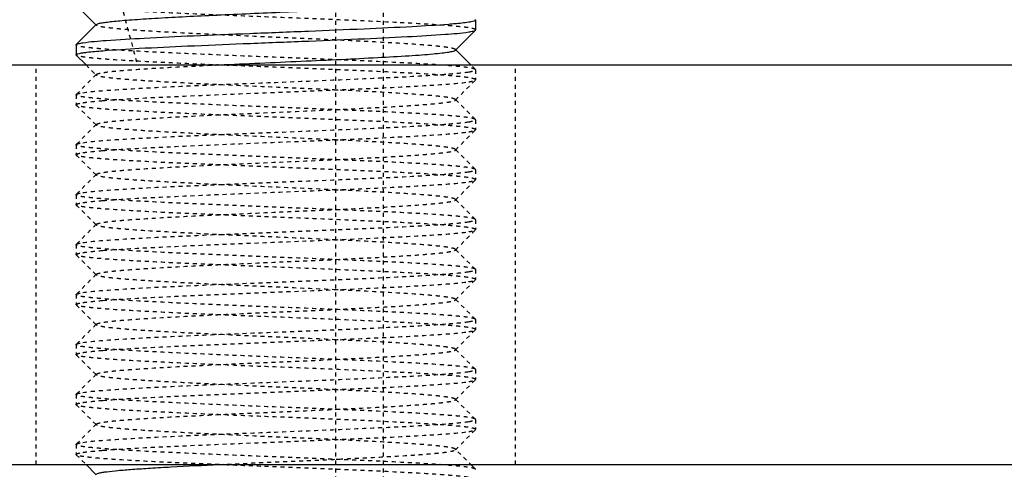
# Model space of a CAD drawing. Header units: millimetres. Extents: x -24622 to 2314, y -1603 to 2287.
# Tile 25 of 236: x -2832 to -2808, y 867 to 878. Entities that reach past the tile are written whole.
import ezdxf

# ---------------------------------------------------------------- set-up
doc = ezdxf.new("R2010")
doc.units = ezdxf.units.MM
doc.linetypes.add('HIDDEN', pattern=[0.2, 0.1, -0.1])
doc.layers.add('02___PRT_ALL_AXES', color=7, linetype='Continuous')
doc.layers.add('DEFAULT_2', color=8, linetype='HIDDEN')

msp = doc.modelspace()

# ---------------------------------------------------------------- linework, layer by layer
at = {"color": 7, "linetype": 'Continuous'}
for p, q in [((-2830.804, 878.829), (-2830.303, 878.328)), ((-2820.808, 878.462), (-2820.808, 878.212)), ((-2830.303, 878.346), (-2830.804, 877.845)), ((-2821.312, 877.703), (-2820.812, 878.204)), ((-2820.812, 878.204), (-2820.808, 878.212)), ((-2830.808, 877.837), (-2830.804, 877.845)), ((-2830.808, 877.837), (-2830.808, 877.587)), ((-2820.927, 877.336), (-2821.312, 877.721)), ((-2830.804, 877.579), (-2830.56, 877.336)), ((-2865.808, 877.336), (-2663.808, 877.336)), ((-2865.808, 867.336), (-2663.808, 867.336)), ((-2830.56, 867.336), (-2830.303, 867.078)), ((-2820.812, 867.22), (-2820.895, 867.303))]:
    msp.add_line(p, q, dxfattribs=at)
for points, start_tangent, end_tangent in [([(-2830.303, 878.346), (-2830.264, 878.365), (-2830.184, 878.384), (-2830.064, 878.403), (-2829.905, 878.422), (-2829.71, 878.441), (-2829.478, 878.46), (-2828.918, 878.498), (-2828.245, 878.536), (-2827.483, 878.574), (-2826.661, 878.612), (-2825.807, 878.65), (-2824.954, 878.687), (-2824.131, 878.725), (-2823.37, 878.763), (-2822.697, 878.801), (-2822.136, 878.839), (-2821.905, 878.858), (-2821.709, 878.877), (-2821.551, 878.896), (-2821.431, 878.915), (-2821.351, 878.934), (-2821.312, 878.953)], (0.70985, 0.704353), (0.707572, 0.706641)), ([(-2820.978, 878.41), (-2820.85, 878.436), (-2820.818, 878.449), (-2820.808, 878.462)], (0.988371, 0.152064), (0, 1)), ([(-2830.637, 877.889), (-2830.054, 877.948), (-2829.104, 878.006), (-2827.871, 878.065), (-2826.46, 878.123), (-2824.993, 878.182), (-2823.596, 878.241), (-2822.39, 878.299), (-2821.477, 878.358)], (0.988371, 0.152064), (0.99685, 0.079313)), ([(-2821.477, 878.358), (-2821.323, 878.371), (-2820.978, 878.41)], (0.99685, 0.079313), (0.988371, 0.152064)), ([(-2820.978, 878.16), (-2820.864, 878.182), (-2820.812, 878.204)], (0.988371, 0.152064), (0.709309, 0.704897)), ([(-2830.138, 877.691), (-2829.226, 877.75), (-2828.019, 877.808), (-2826.622, 877.867), (-2825.155, 877.926), (-2823.744, 877.984), (-2822.511, 878.043), (-2821.562, 878.101), (-2820.978, 878.16)], (0.99685, 0.079313), (0.988371, 0.152064)), ([(-2830.804, 877.845), (-2830.751, 877.867), (-2830.637, 877.889)], (0.709308, 0.704898), (0.988371, 0.152064)), ([(-2830.637, 877.639), (-2830.542, 877.652), (-2830.138, 877.691)], (0.988371, 0.152064), (0.99685, 0.079313)), ([(-2827.225, 877.336), (-2826.21, 877.382), (-2825.173, 877.428), (-2824.171, 877.474), (-2823.255, 877.52), (-2822.475, 877.565), (-2822.149, 877.588), (-2821.871, 877.611), (-2821.646, 877.634), (-2821.477, 877.657), (-2821.365, 877.68), (-2821.312, 877.703)], (0.998917, 0.046533), (0.705534, 0.708676)), ([(-2830.808, 877.587), (-2830.797, 877.6), (-2830.765, 877.613), (-2830.637, 877.639)], (0, 1), (0.988371, 0.152064)), ([(-2830.303, 867.096), (-2830.275, 867.111), (-2830.222, 867.126), (-2830.144, 867.141), (-2830.041, 867.156), (-2829.764, 867.186), (-2829.397, 867.216), (-2828.949, 867.246), (-2828.429, 867.276), (-2827.225, 867.336)], (0.705586, 0.708625), (0.998917, 0.046533))]:
    msp.add_spline(points, degree=3, dxfattribs=dict(at, start_tangent=start_tangent, end_tangent=end_tangent))
at = {"layer": '02___PRT_ALL_AXES', "color": 7, "linetype": 'Continuous'}
msp.add_line((-2820.808, 878.462), (-2820.808, 878.212), dxfattribs=at)
at = {"layer": '02___PRT_ALL_AXES', "color": 8, "linetype": 'HIDDEN'}
for p, q in [((-2831.808, 877.336), (-2819.808, 877.336)), ((-2831.808, 867.336), (-2831.808, 877.336)), ((-2820.808, 877.212), (-2820.808, 876.962)), ((-2819.808, 867.336), (-2819.808, 877.336)), ((-2830.808, 876.587), (-2830.808, 876.337)), ((-2820.808, 875.962), (-2820.808, 875.712)), ((-2830.808, 875.337), (-2830.808, 875.087)), ((-2820.808, 874.712), (-2820.808, 874.462)), ((-2830.808, 874.087), (-2830.808, 873.837)), ((-2820.808, 873.462), (-2820.808, 873.212)), ((-2830.808, 872.837), (-2830.808, 872.587)), ((-2820.808, 872.212), (-2820.808, 871.962)), ((-2830.808, 871.587), (-2830.808, 871.337)), ((-2820.808, 870.962), (-2820.808, 870.712)), ((-2830.808, 870.337), (-2830.808, 870.087)), ((-2820.808, 869.712), (-2820.808, 869.462)), ((-2830.808, 869.087), (-2830.808, 868.837)), ((-2820.808, 868.462), (-2820.808, 868.212)), ((-2831.808, 867.336), (-2819.808, 867.336))]:
    msp.add_line(p, q, dxfattribs=at)
at = {"layer": 'DEFAULT_2', "color": 8, "linetype": 'HIDDEN'}
for p, q in [((-2835.17, 899.336), (-2829.275, 877.336)), ((-2824.308, 736.337), (-2824.308, 894.337)), ((-2823.108, 736.337), (-2823.108, 894.337)), ((-2820.808, 878.462), (-2820.812, 878.47)), ((-2830.308, 878.337), (-2830.303, 878.346)), ((-2830.303, 878.328), (-2830.308, 878.337)), ((-2821.312, 877.703), (-2821.312, 877.721)), ((-2830.804, 877.579), (-2830.808, 877.587)), ((-2830.56, 877.336), (-2830.303, 877.078)), ((-2820.812, 877.22), (-2820.927, 877.336)), ((-2820.808, 877.212), (-2820.812, 877.22)), ((-2820.808, 877.212), (-2820.808, 876.962)), ((-2830.303, 877.096), (-2830.804, 876.595)), ((-2830.303, 877.078), (-2830.303, 877.096)), ((-2821.312, 876.453), (-2820.812, 876.954)), ((-2820.812, 876.954), (-2820.808, 876.962)), ((-2830.808, 876.587), (-2830.804, 876.595)), ((-2830.808, 876.587), (-2830.808, 876.337)), ((-2820.812, 875.97), (-2821.312, 876.471)), ((-2821.312, 876.453), (-2821.312, 876.471)), ((-2830.804, 876.329), (-2830.808, 876.337)), ((-2830.804, 876.329), (-2830.303, 875.828)), ((-2820.808, 875.962), (-2820.812, 875.97)), ((-2820.808, 875.962), (-2820.808, 875.712)), ((-2830.303, 875.846), (-2830.804, 875.345)), ((-2820.812, 875.704), (-2820.808, 875.712)), ((-2821.312, 875.203), (-2820.812, 875.704)), ((-2830.808, 875.337), (-2830.804, 875.345)), ((-2820.812, 874.72), (-2821.312, 875.221)), ((-2821.312, 875.203), (-2821.312, 875.221)), ((-2830.804, 875.079), (-2830.808, 875.087)), ((-2830.804, 875.079), (-2830.303, 874.578)), ((-2830.303, 874.596), (-2830.804, 874.095)), ((-2830.303, 874.578), (-2830.303, 874.596)), ((-2820.808, 874.712), (-2820.812, 874.72)), ((-2820.808, 874.712), (-2820.808, 874.462)), ((-2821.312, 873.953), (-2820.812, 874.454)), ((-2820.812, 874.454), (-2820.808, 874.462)), ((-2830.808, 874.087), (-2830.804, 874.095)), ((-2830.808, 874.087), (-2830.808, 873.837)), ((-2830.804, 873.829), (-2830.808, 873.837)), ((-2830.804, 873.829), (-2830.303, 873.328)), ((-2820.812, 873.47), (-2821.312, 873.971)), ((-2821.312, 873.953), (-2821.312, 873.971)), ((-2830.303, 873.346), (-2830.804, 872.845)), ((-2830.308, 873.337), (-2830.303, 873.346)), ((-2830.303, 873.328), (-2830.308, 873.337)), ((-2820.808, 873.462), (-2820.812, 873.47)), ((-2820.808, 873.462), (-2820.808, 873.212)), ((-2821.312, 872.703), (-2820.812, 873.204)), ((-2820.812, 873.204), (-2820.808, 873.212)), ((-2830.808, 872.837), (-2830.804, 872.845)), ((-2830.808, 872.837), (-2830.808, 872.587)), ((-2830.804, 872.579), (-2830.808, 872.587)), ((-2830.804, 872.579), (-2830.303, 872.078)), ((-2820.812, 872.22), (-2821.312, 872.721)), ((-2821.312, 872.703), (-2821.312, 872.721)), ((-2830.303, 872.096), (-2830.804, 871.595)), ((-2830.303, 872.078), (-2830.303, 872.096)), ((-2820.808, 872.212), (-2820.812, 872.22)), ((-2820.808, 872.212), (-2820.808, 871.962)), ((-2821.312, 871.453), (-2820.812, 871.954)), ((-2820.812, 871.954), (-2820.808, 871.962)), ((-2830.808, 871.587), (-2830.804, 871.595)), ((-2830.808, 871.587), (-2830.808, 871.337)), ((-2830.804, 871.329), (-2830.808, 871.337)), ((-2830.804, 871.329), (-2830.303, 870.828)), ((-2820.812, 870.97), (-2821.312, 871.471)), ((-2821.312, 871.453), (-2821.312, 871.471)), ((-2830.303, 870.846), (-2830.804, 870.345)), ((-2820.808, 870.962), (-2820.812, 870.97)), ((-2820.808, 870.962), (-2820.808, 870.712)), ((-2821.312, 870.203), (-2820.812, 870.704)), ((-2820.812, 870.704), (-2820.808, 870.712)), ((-2830.808, 870.337), (-2830.804, 870.345)), ((-2830.808, 870.337), (-2830.808, 870.087)), ((-2830.804, 870.079), (-2830.808, 870.087)), ((-2830.804, 870.079), (-2830.303, 869.578)), ((-2820.812, 869.72), (-2821.312, 870.221)), ((-2821.312, 870.203), (-2821.312, 870.221)), ((-2830.303, 869.596), (-2830.804, 869.095)), ((-2830.303, 869.578), (-2830.303, 869.596)), ((-2820.808, 869.712), (-2820.812, 869.72)), ((-2820.808, 869.712), (-2820.808, 869.462)), ((-2821.312, 868.953), (-2820.812, 869.454)), ((-2820.812, 869.454), (-2820.808, 869.462)), ((-2830.808, 869.087), (-2830.804, 869.095)), ((-2830.808, 869.087), (-2830.808, 868.837)), ((-2830.804, 868.829), (-2830.808, 868.837)), ((-2830.804, 868.829), (-2830.303, 868.328)), ((-2820.812, 868.47), (-2821.312, 868.971)), ((-2821.312, 868.953), (-2821.312, 868.971)), ((-2830.303, 868.346), (-2830.804, 867.845)), ((-2830.308, 868.337), (-2830.303, 868.346)), ((-2830.303, 868.328), (-2830.308, 868.337)), ((-2820.808, 868.462), (-2820.812, 868.47)), ((-2820.808, 868.462), (-2820.808, 868.212)), ((-2821.312, 867.703), (-2820.812, 868.204)), ((-2820.812, 868.204), (-2820.808, 868.212)), ((-2830.808, 867.837), (-2830.804, 867.845)), ((-2830.808, 867.837), (-2830.808, 867.587)), ((-2830.804, 867.579), (-2830.808, 867.587)), ((-2830.804, 867.579), (-2830.56, 867.336)), ((-2820.895, 867.303), (-2821.312, 867.721)), ((-2821.312, 867.703), (-2821.312, 867.721)), ((-2820.808, 867.212), (-2820.812, 867.22))]:
    msp.add_line(p, q, dxfattribs=at)
for points, start_tangent, end_tangent in [([(-2820.808, 878.212), (-2820.831, 878.231), (-2820.901, 878.251), (-2821.018, 878.27), (-2821.179, 878.289), (-2821.383, 878.308), (-2821.63, 878.328), (-2822.237, 878.366), (-2822.978, 878.405), (-2823.825, 878.443), (-2824.747, 878.482), (-2825.708, 878.521), (-2826.673, 878.559), (-2827.605, 878.598), (-2828.47, 878.636), (-2829.236, 878.675), (-2829.873, 878.713), (-2830.135, 878.733), (-2830.357, 878.752), (-2830.537, 878.771), (-2830.672, 878.791), (-2830.761, 878.81), (-2830.804, 878.829)], (0, 1), (-0.709309, 0.704897)), ([(-2821.312, 877.721), (-2821.351, 877.74), (-2821.431, 877.759), (-2821.551, 877.778), (-2821.709, 877.797), (-2821.905, 877.816), (-2822.136, 877.835), (-2822.697, 877.873), (-2823.37, 877.911), (-2824.131, 877.949), (-2824.954, 877.987), (-2825.807, 878.024), (-2826.661, 878.062), (-2827.483, 878.1), (-2828.245, 878.138), (-2828.918, 878.176), (-2829.478, 878.214), (-2829.71, 878.233), (-2829.905, 878.252), (-2830.064, 878.271), (-2830.184, 878.29), (-2830.264, 878.309), (-2830.303, 878.328)], (-0.707569, 0.706644), (-0.709853, 0.70435)), ([(-2820.812, 877.22), (-2820.854, 877.239), (-2820.944, 877.259), (-2821.078, 877.278), (-2821.258, 877.297), (-2821.48, 877.316), (-2821.742, 877.336), (-2822.379, 877.374), (-2823.145, 877.413), (-2824.01, 877.451), (-2824.942, 877.49), (-2825.907, 877.528), (-2826.868, 877.567), (-2827.79, 877.606), (-2828.637, 877.644), (-2829.378, 877.683), (-2829.986, 877.721), (-2830.232, 877.741), (-2830.436, 877.76), (-2830.598, 877.779), (-2830.714, 877.798), (-2830.784, 877.818), (-2830.808, 877.837)], (-0.709308, 0.704898), (0, 1)), ([(-2820.808, 876.962), (-2820.831, 876.981), (-2820.901, 877.001), (-2821.018, 877.02), (-2821.179, 877.039), (-2821.383, 877.058), (-2821.63, 877.078), (-2822.237, 877.116), (-2822.978, 877.155), (-2823.825, 877.193), (-2824.747, 877.232), (-2825.708, 877.271), (-2826.673, 877.309), (-2827.605, 877.348), (-2828.47, 877.386), (-2829.236, 877.425), (-2829.873, 877.463), (-2830.135, 877.483), (-2830.357, 877.502), (-2830.537, 877.521), (-2830.672, 877.541), (-2830.761, 877.56), (-2830.804, 877.579)], (0, 1), (-0.709309, 0.704897)), ([(-2830.303, 877.096), (-2830.275, 877.111), (-2830.222, 877.126), (-2830.144, 877.141), (-2830.041, 877.156), (-2829.764, 877.186), (-2829.397, 877.216), (-2828.949, 877.246), (-2828.429, 877.276), (-2827.225, 877.336)], (0.705586, 0.708625), (0.998917, 0.046533)), ([(-2820.978, 877.16), (-2820.85, 877.186), (-2820.818, 877.199), (-2820.808, 877.212)], (0.988371, 0.152064), (0, 1)), ([(-2830.637, 876.639), (-2830.054, 876.698), (-2829.104, 876.756), (-2827.871, 876.815), (-2826.46, 876.873), (-2824.993, 876.932), (-2823.596, 876.991), (-2822.39, 877.049), (-2821.477, 877.108)], (0.988371, 0.152064), (0.99685, 0.079313)), ([(-2821.312, 876.471), (-2821.351, 876.49), (-2821.431, 876.509), (-2821.551, 876.528), (-2821.709, 876.547), (-2821.905, 876.566), (-2822.136, 876.585), (-2822.697, 876.623), (-2823.741, 876.68), (-2824.954, 876.737), (-2826.236, 876.793), (-2827.484, 876.85), (-2828.062, 876.879), (-2828.595, 876.907), (-2829.07, 876.936), (-2829.479, 876.964), (-2829.812, 876.993), (-2830.064, 877.021), (-2830.229, 877.05), (-2830.277, 877.064), (-2830.303, 877.078)], (-0.705531, 0.708679), (-0.705589, 0.708621)), ([(-2821.477, 877.108), (-2821.323, 877.121), (-2820.978, 877.16)], (0.99685, 0.079313), (0.988371, 0.152064)), ([(-2820.978, 876.91), (-2820.864, 876.932), (-2820.812, 876.954)], (0.988371, 0.152064), (0.709309, 0.704897)), ([(-2830.138, 876.441), (-2829.226, 876.5), (-2828.019, 876.558), (-2826.622, 876.617), (-2825.155, 876.676), (-2823.744, 876.734), (-2822.511, 876.793), (-2821.562, 876.851), (-2820.978, 876.91)], (0.99685, 0.079313), (0.988371, 0.152064)), ([(-2820.812, 875.97), (-2820.854, 875.989), (-2820.944, 876.009), (-2821.078, 876.028), (-2821.258, 876.047), (-2821.48, 876.066), (-2821.742, 876.086), (-2822.379, 876.124), (-2823.145, 876.163), (-2824.01, 876.201), (-2824.942, 876.24), (-2825.907, 876.278), (-2826.868, 876.317), (-2827.79, 876.356), (-2828.637, 876.394), (-2829.378, 876.433), (-2829.986, 876.471), (-2830.232, 876.491), (-2830.436, 876.51), (-2830.598, 876.529), (-2830.714, 876.548), (-2830.784, 876.568), (-2830.808, 876.587)], (-0.709308, 0.704898), (0, 1)), ([(-2830.804, 876.595), (-2830.751, 876.617), (-2830.637, 876.639)], (0.709308, 0.704898), (0.988371, 0.152064)), ([(-2830.303, 875.846), (-2830.264, 875.865), (-2830.184, 875.884), (-2830.064, 875.903), (-2829.906, 875.922), (-2829.71, 875.941), (-2829.479, 875.96), (-2828.918, 875.998), (-2827.874, 876.055), (-2826.661, 876.112), (-2825.379, 876.168), (-2824.132, 876.225), (-2823.553, 876.254), (-2823.021, 876.282), (-2822.545, 876.311), (-2822.136, 876.339), (-2821.803, 876.368), (-2821.551, 876.396), (-2821.386, 876.425), (-2821.338, 876.439), (-2821.312, 876.453)], (0.708262, 0.70595), (0.707572, 0.706641)), ([(-2830.808, 876.337), (-2830.797, 876.35), (-2830.765, 876.363), (-2830.637, 876.389)], (0, 1), (0.988371, 0.152064)), ([(-2820.808, 875.712), (-2820.831, 875.731), (-2820.901, 875.751), (-2821.018, 875.77), (-2821.179, 875.789), (-2821.383, 875.808), (-2821.63, 875.828), (-2822.237, 875.866), (-2822.978, 875.905), (-2823.825, 875.943), (-2824.747, 875.982), (-2825.708, 876.021), (-2826.673, 876.059), (-2827.605, 876.098), (-2828.47, 876.136), (-2829.236, 876.175), (-2829.873, 876.213), (-2830.135, 876.233), (-2830.357, 876.252), (-2830.537, 876.271), (-2830.672, 876.291), (-2830.761, 876.31), (-2830.804, 876.329)], (0, 1), (-0.709309, 0.704897)), ([(-2830.637, 876.389), (-2830.542, 876.402), (-2830.138, 876.441)], (0.988371, 0.152064), (0.99685, 0.079313)), ([(-2820.978, 875.91), (-2820.85, 875.936), (-2820.818, 875.949), (-2820.808, 875.962)], (0.988371, 0.152064), (0, 1)), ([(-2830.637, 875.389), (-2830.054, 875.448), (-2829.104, 875.506), (-2827.871, 875.565), (-2826.46, 875.623), (-2824.993, 875.682), (-2823.596, 875.741), (-2822.39, 875.799), (-2821.477, 875.858)], (0.988371, 0.152064), (0.99685, 0.079313)), ([(-2830.303, 875.828), (-2830.303, 875.846)], (-0.708265, 0.705946), (0.708262, 0.70595)), ([(-2821.312, 875.221), (-2821.351, 875.24), (-2821.431, 875.259), (-2821.551, 875.278), (-2821.71, 875.297), (-2821.905, 875.316), (-2822.136, 875.335), (-2822.697, 875.373), (-2823.741, 875.43), (-2824.954, 875.487), (-2826.236, 875.543), (-2827.484, 875.6), (-2828.062, 875.629), (-2828.595, 875.657), (-2829.07, 875.686), (-2829.479, 875.714), (-2829.812, 875.743), (-2830.064, 875.771), (-2830.229, 875.8), (-2830.277, 875.814), (-2830.303, 875.828)], (-0.707569, 0.706644), (-0.708265, 0.705946)), ([(-2821.477, 875.858), (-2821.323, 875.871), (-2820.978, 875.91)], (0.99685, 0.079313), (0.988371, 0.152064)), ([(-2830.138, 875.191), (-2829.226, 875.25), (-2828.019, 875.308), (-2826.622, 875.367), (-2825.155, 875.426), (-2823.744, 875.484), (-2822.511, 875.543), (-2821.562, 875.601), (-2820.978, 875.66)], (0.99685, 0.079313), (0.988371, 0.152064)), ([(-2820.978, 875.66), (-2820.864, 875.682), (-2820.812, 875.704)], (0.988371, 0.152064), (0.709309, 0.704897)), ([(-2820.812, 874.72), (-2820.854, 874.739), (-2820.944, 874.759), (-2821.078, 874.778), (-2821.258, 874.797), (-2821.48, 874.816), (-2821.742, 874.836), (-2822.379, 874.874), (-2823.145, 874.913), (-2824.01, 874.951), (-2824.942, 874.99), (-2825.907, 875.028), (-2826.868, 875.067), (-2827.79, 875.106), (-2828.637, 875.144), (-2829.378, 875.183), (-2829.986, 875.221), (-2830.232, 875.241), (-2830.436, 875.26), (-2830.598, 875.279), (-2830.714, 875.298), (-2830.784, 875.318), (-2830.808, 875.337)], (-0.709308, 0.704898), (0, 1)), ([(-2830.804, 875.345), (-2830.751, 875.367), (-2830.637, 875.389)], (0.709308, 0.704898), (0.988371, 0.152064)), ([(-2830.808, 875.087), (-2830.797, 875.1), (-2830.765, 875.113), (-2830.637, 875.139)], (0, 1), (0.988371, 0.152064)), ([(-2820.808, 874.462), (-2820.831, 874.481), (-2820.901, 874.501), (-2821.018, 874.52), (-2821.179, 874.539), (-2821.383, 874.558), (-2821.63, 874.578), (-2822.237, 874.616), (-2822.978, 874.655), (-2823.825, 874.693), (-2824.747, 874.732), (-2825.708, 874.771), (-2826.673, 874.809), (-2827.605, 874.848), (-2828.47, 874.886), (-2829.236, 874.925), (-2829.873, 874.963), (-2830.135, 874.983), (-2830.357, 875.002), (-2830.537, 875.021), (-2830.672, 875.041), (-2830.761, 875.06), (-2830.804, 875.079)], (0, 1), (-0.709309, 0.704897)), ([(-2830.637, 875.139), (-2830.542, 875.152), (-2830.138, 875.191)], (0.988371, 0.152064), (0.99685, 0.079313)), ([(-2830.303, 874.596), (-2830.264, 874.615), (-2830.184, 874.634), (-2830.064, 874.653), (-2829.906, 874.672), (-2829.71, 874.691), (-2829.479, 874.71), (-2828.918, 874.748), (-2827.874, 874.805), (-2826.661, 874.862), (-2825.379, 874.918), (-2824.132, 874.975), (-2823.553, 875.004), (-2823.021, 875.032), (-2822.545, 875.061), (-2822.136, 875.089), (-2821.803, 875.118), (-2821.551, 875.146), (-2821.386, 875.175), (-2821.338, 875.189), (-2821.312, 875.203)], (0.705586, 0.708625), (0.705534, 0.708676)), ([(-2830.637, 874.139), (-2830.054, 874.198), (-2829.104, 874.256), (-2827.871, 874.315), (-2826.46, 874.373), (-2824.993, 874.432), (-2823.596, 874.491), (-2822.39, 874.549), (-2821.477, 874.608)], (0.988371, 0.152064), (0.99685, 0.079313)), ([(-2821.312, 873.971), (-2821.351, 873.99), (-2821.431, 874.009), (-2821.551, 874.028), (-2821.709, 874.047), (-2821.905, 874.066), (-2822.136, 874.085), (-2822.697, 874.123), (-2823.741, 874.18), (-2824.954, 874.237), (-2826.236, 874.293), (-2827.484, 874.35), (-2828.062, 874.379), (-2828.595, 874.407), (-2829.07, 874.436), (-2829.479, 874.464), (-2829.812, 874.493), (-2830.064, 874.521), (-2830.229, 874.55), (-2830.277, 874.564), (-2830.303, 874.578)], (-0.705531, 0.708679), (-0.705589, 0.708621)), ([(-2821.477, 874.608), (-2821.323, 874.621), (-2820.978, 874.66)], (0.99685, 0.079313), (0.988371, 0.152064)), ([(-2820.978, 874.66), (-2820.85, 874.686), (-2820.818, 874.699), (-2820.808, 874.712)], (0.988371, 0.152064), (0, 1)), ([(-2830.138, 873.941), (-2829.226, 874), (-2828.019, 874.058), (-2826.622, 874.117), (-2825.155, 874.176), (-2823.744, 874.234), (-2822.511, 874.293), (-2821.562, 874.351), (-2820.978, 874.41)], (0.99685, 0.079313), (0.988371, 0.152064)), ([(-2820.978, 874.41), (-2820.864, 874.432), (-2820.812, 874.454)], (0.988371, 0.152064), (0.709309, 0.704897)), ([(-2820.812, 873.47), (-2820.854, 873.489), (-2820.944, 873.509), (-2821.078, 873.528), (-2821.258, 873.547), (-2821.48, 873.566), (-2821.742, 873.586), (-2822.379, 873.624), (-2823.145, 873.663), (-2824.01, 873.701), (-2824.942, 873.74), (-2825.907, 873.778), (-2826.868, 873.817), (-2827.79, 873.856), (-2828.637, 873.894), (-2829.378, 873.933), (-2829.986, 873.971), (-2830.232, 873.991), (-2830.436, 874.01), (-2830.598, 874.029), (-2830.714, 874.048), (-2830.784, 874.068), (-2830.808, 874.087)], (-0.709308, 0.704898), (0, 1)), ([(-2830.804, 874.095), (-2830.751, 874.117), (-2830.637, 874.139)], (0.709308, 0.704898), (0.988371, 0.152064)), ([(-2830.808, 873.837), (-2830.797, 873.85), (-2830.765, 873.863), (-2830.637, 873.889)], (0, 1), (0.988371, 0.152064)), ([(-2820.808, 873.212), (-2820.831, 873.231), (-2820.901, 873.251), (-2821.018, 873.27), (-2821.179, 873.289), (-2821.383, 873.308), (-2821.63, 873.328), (-2822.237, 873.366), (-2822.978, 873.405), (-2823.825, 873.443), (-2824.747, 873.482), (-2825.708, 873.521), (-2826.673, 873.559), (-2827.605, 873.598), (-2828.47, 873.636), (-2829.236, 873.675), (-2829.873, 873.713), (-2830.135, 873.733), (-2830.357, 873.752), (-2830.537, 873.771), (-2830.672, 873.791), (-2830.761, 873.81), (-2830.804, 873.829)], (0, 1), (-0.709309, 0.704897)), ([(-2830.637, 873.889), (-2830.542, 873.902), (-2830.138, 873.941)], (0.988371, 0.152064), (0.99685, 0.079313)), ([(-2830.303, 873.346), (-2830.264, 873.365), (-2830.184, 873.384), (-2830.064, 873.403), (-2829.905, 873.422), (-2829.71, 873.441), (-2829.478, 873.46), (-2828.918, 873.498), (-2828.245, 873.536), (-2827.483, 873.574), (-2826.661, 873.612), (-2825.807, 873.65), (-2824.954, 873.687), (-2824.131, 873.725), (-2823.37, 873.763), (-2822.697, 873.801), (-2822.136, 873.839), (-2821.905, 873.858), (-2821.709, 873.877), (-2821.551, 873.896), (-2821.431, 873.915), (-2821.351, 873.934), (-2821.312, 873.953)], (0.70985, 0.704353), (0.707572, 0.706641)), ([(-2830.637, 872.889), (-2830.054, 872.948), (-2829.104, 873.006), (-2827.871, 873.065), (-2826.46, 873.123), (-2824.993, 873.182), (-2823.596, 873.241), (-2822.39, 873.299), (-2821.477, 873.358)], (0.988371, 0.152064), (0.99685, 0.079313)), ([(-2821.312, 872.721), (-2821.351, 872.74), (-2821.431, 872.759), (-2821.551, 872.778), (-2821.709, 872.797), (-2821.905, 872.816), (-2822.136, 872.835), (-2822.697, 872.873), (-2823.37, 872.911), (-2824.131, 872.949), (-2824.954, 872.987), (-2825.807, 873.024), (-2826.661, 873.062), (-2827.483, 873.1), (-2828.245, 873.138), (-2828.918, 873.176), (-2829.478, 873.214), (-2829.71, 873.233), (-2829.905, 873.252), (-2830.064, 873.271), (-2830.184, 873.29), (-2830.264, 873.309), (-2830.303, 873.328)], (-0.707569, 0.706644), (-0.709853, 0.70435)), ([(-2821.477, 873.358), (-2821.323, 873.371), (-2820.978, 873.41)], (0.99685, 0.079313), (0.988371, 0.152064)), ([(-2820.978, 873.41), (-2820.85, 873.436), (-2820.818, 873.449), (-2820.808, 873.462)], (0.988371, 0.152064), (0, 1)), ([(-2830.138, 872.691), (-2829.226, 872.75), (-2828.019, 872.808), (-2826.622, 872.867), (-2825.155, 872.926), (-2823.744, 872.984), (-2822.511, 873.043), (-2821.562, 873.101), (-2820.978, 873.16)], (0.99685, 0.079313), (0.988371, 0.152064)), ([(-2820.978, 873.16), (-2820.864, 873.182), (-2820.812, 873.204)], (0.988371, 0.152064), (0.709309, 0.704897)), ([(-2820.812, 872.22), (-2820.854, 872.239), (-2820.944, 872.259), (-2821.078, 872.278), (-2821.258, 872.297), (-2821.48, 872.316), (-2821.742, 872.336), (-2822.379, 872.374), (-2823.145, 872.413), (-2824.01, 872.451), (-2824.942, 872.49), (-2825.907, 872.528), (-2826.868, 872.567), (-2827.79, 872.606), (-2828.637, 872.644), (-2829.378, 872.683), (-2829.986, 872.721), (-2830.232, 872.741), (-2830.436, 872.76), (-2830.598, 872.779), (-2830.714, 872.798), (-2830.784, 872.818), (-2830.808, 872.837)], (-0.709308, 0.704898), (0, 1)), ([(-2830.804, 872.845), (-2830.751, 872.867), (-2830.637, 872.889)], (0.709308, 0.704898), (0.988371, 0.152064)), ([(-2830.808, 872.587), (-2830.797, 872.6), (-2830.765, 872.613), (-2830.637, 872.639)], (0, 1), (0.988371, 0.152064)), ([(-2820.808, 871.962), (-2820.831, 871.981), (-2820.901, 872.001), (-2821.018, 872.02), (-2821.179, 872.039), (-2821.383, 872.058), (-2821.63, 872.078), (-2822.237, 872.116), (-2822.978, 872.155), (-2823.825, 872.193), (-2824.747, 872.232), (-2825.708, 872.271), (-2826.673, 872.309), (-2827.605, 872.348), (-2828.47, 872.386), (-2829.236, 872.425), (-2829.873, 872.463), (-2830.135, 872.483), (-2830.357, 872.502), (-2830.537, 872.521), (-2830.672, 872.541), (-2830.761, 872.56), (-2830.804, 872.579)], (0, 1), (-0.709309, 0.704897)), ([(-2830.637, 872.639), (-2830.542, 872.652), (-2830.138, 872.691)], (0.988371, 0.152064), (0.99685, 0.079313)), ([(-2830.303, 872.096), (-2830.264, 872.115), (-2830.184, 872.134), (-2830.064, 872.153), (-2829.906, 872.172), (-2829.71, 872.191), (-2829.479, 872.21), (-2828.918, 872.248), (-2827.874, 872.305), (-2826.661, 872.362), (-2825.379, 872.418), (-2824.132, 872.475), (-2823.553, 872.504), (-2823.021, 872.532), (-2822.545, 872.561), (-2822.136, 872.589), (-2821.803, 872.618), (-2821.551, 872.646), (-2821.386, 872.675), (-2821.338, 872.689), (-2821.312, 872.703)], (0.705586, 0.708625), (0.705534, 0.708676)), ([(-2830.637, 871.639), (-2830.054, 871.698), (-2829.104, 871.756), (-2827.871, 871.815), (-2826.46, 871.873), (-2824.993, 871.932), (-2823.596, 871.991), (-2822.39, 872.049), (-2821.477, 872.108)], (0.988371, 0.152064), (0.99685, 0.079313)), ([(-2821.312, 871.471), (-2821.351, 871.49), (-2821.431, 871.509), (-2821.551, 871.528), (-2821.709, 871.547), (-2821.905, 871.566), (-2822.136, 871.585), (-2822.697, 871.623), (-2823.741, 871.68), (-2824.954, 871.737), (-2826.236, 871.793), (-2827.484, 871.85), (-2828.062, 871.879), (-2828.595, 871.907), (-2829.07, 871.936), (-2829.479, 871.964), (-2829.812, 871.993), (-2830.064, 872.021), (-2830.229, 872.05), (-2830.277, 872.064), (-2830.303, 872.078)], (-0.705531, 0.708679), (-0.705589, 0.708621)), ([(-2821.477, 872.108), (-2821.323, 872.121), (-2820.978, 872.16)], (0.99685, 0.079313), (0.988371, 0.152064)), ([(-2820.978, 872.16), (-2820.85, 872.186), (-2820.818, 872.199), (-2820.808, 872.212)], (0.988371, 0.152064), (0, 1)), ([(-2830.138, 871.441), (-2829.226, 871.5), (-2828.019, 871.558), (-2826.622, 871.617), (-2825.155, 871.676), (-2823.744, 871.734), (-2822.511, 871.793), (-2821.562, 871.851), (-2820.978, 871.91)], (0.99685, 0.079313), (0.988371, 0.152064)), ([(-2820.978, 871.91), (-2820.864, 871.932), (-2820.812, 871.954)], (0.988371, 0.152064), (0.709309, 0.704897)), ([(-2820.812, 870.97), (-2820.854, 870.989), (-2820.944, 871.009), (-2821.078, 871.028), (-2821.258, 871.047), (-2821.48, 871.066), (-2821.742, 871.086), (-2822.379, 871.124), (-2823.145, 871.163), (-2824.01, 871.201), (-2824.942, 871.24), (-2825.907, 871.278), (-2826.868, 871.317), (-2827.79, 871.356), (-2828.637, 871.394), (-2829.378, 871.433), (-2829.986, 871.471), (-2830.232, 871.491), (-2830.436, 871.51), (-2830.598, 871.529), (-2830.714, 871.548), (-2830.784, 871.568), (-2830.808, 871.587)], (-0.709308, 0.704898), (0, 1)), ([(-2830.804, 871.595), (-2830.751, 871.617), (-2830.637, 871.639)], (0.709308, 0.704898), (0.988371, 0.152064)), ([(-2830.808, 871.337), (-2830.797, 871.35), (-2830.765, 871.363), (-2830.637, 871.389)], (0, 1), (0.988371, 0.152064)), ([(-2820.808, 870.712), (-2820.831, 870.731), (-2820.901, 870.751), (-2821.018, 870.77), (-2821.179, 870.789), (-2821.383, 870.808), (-2821.63, 870.828), (-2822.237, 870.866), (-2822.978, 870.905), (-2823.825, 870.943), (-2824.747, 870.982), (-2825.708, 871.021), (-2826.673, 871.059), (-2827.605, 871.098), (-2828.47, 871.136), (-2829.236, 871.175), (-2829.873, 871.213), (-2830.135, 871.233), (-2830.357, 871.252), (-2830.537, 871.271), (-2830.672, 871.291), (-2830.761, 871.31), (-2830.804, 871.329)], (0, 1), (-0.709309, 0.704897)), ([(-2830.637, 871.389), (-2830.542, 871.402), (-2830.138, 871.441)], (0.988371, 0.152064), (0.99685, 0.079313)), ([(-2830.303, 870.846), (-2830.264, 870.865), (-2830.184, 870.884), (-2830.064, 870.903), (-2829.906, 870.922), (-2829.71, 870.941), (-2829.479, 870.96), (-2828.918, 870.998), (-2827.874, 871.055), (-2826.661, 871.112), (-2825.379, 871.168), (-2824.132, 871.225), (-2823.553, 871.254), (-2823.021, 871.282), (-2822.545, 871.311), (-2822.136, 871.339), (-2821.803, 871.368), (-2821.551, 871.396), (-2821.386, 871.425), (-2821.338, 871.439), (-2821.312, 871.453)], (0.708262, 0.70595), (0.707572, 0.706641)), ([(-2830.637, 870.389), (-2830.054, 870.448), (-2829.104, 870.506), (-2827.871, 870.565), (-2826.46, 870.623), (-2824.993, 870.682), (-2823.596, 870.741), (-2822.39, 870.799), (-2821.477, 870.858)], (0.988371, 0.152064), (0.99685, 0.079313)), ([(-2830.303, 870.828), (-2830.303, 870.846)], (-0.708265, 0.705946), (0.708262, 0.70595)), ([(-2821.312, 870.221), (-2821.351, 870.24), (-2821.431, 870.259), (-2821.551, 870.278), (-2821.71, 870.297), (-2821.905, 870.316), (-2822.136, 870.335), (-2822.697, 870.373), (-2823.741, 870.43), (-2824.954, 870.487), (-2826.236, 870.543), (-2827.484, 870.6), (-2828.062, 870.629), (-2828.595, 870.657), (-2829.07, 870.686), (-2829.479, 870.714), (-2829.812, 870.743), (-2830.064, 870.771), (-2830.229, 870.8), (-2830.277, 870.814), (-2830.303, 870.828)], (-0.707569, 0.706644), (-0.708265, 0.705946)), ([(-2821.477, 870.858), (-2821.323, 870.871), (-2820.978, 870.91)], (0.99685, 0.079313), (0.988371, 0.152064)), ([(-2820.978, 870.91), (-2820.85, 870.936), (-2820.818, 870.949), (-2820.808, 870.962)], (0.988371, 0.152064), (0, 1)), ([(-2830.138, 870.191), (-2829.226, 870.25), (-2828.019, 870.308), (-2826.622, 870.367), (-2825.155, 870.426), (-2823.744, 870.484), (-2822.511, 870.543), (-2821.562, 870.601), (-2820.978, 870.66)], (0.99685, 0.079313), (0.988371, 0.152064)), ([(-2820.978, 870.66), (-2820.864, 870.682), (-2820.812, 870.704)], (0.988371, 0.152064), (0.709309, 0.704897)), ([(-2820.812, 869.72), (-2820.854, 869.739), (-2820.944, 869.759), (-2821.078, 869.778), (-2821.258, 869.797), (-2821.48, 869.816), (-2821.742, 869.836), (-2822.379, 869.874), (-2823.145, 869.913), (-2824.01, 869.951), (-2824.942, 869.99), (-2825.907, 870.028), (-2826.868, 870.067), (-2827.79, 870.106), (-2828.637, 870.144), (-2829.378, 870.183), (-2829.986, 870.221), (-2830.232, 870.241), (-2830.436, 870.26), (-2830.598, 870.279), (-2830.714, 870.298), (-2830.784, 870.318), (-2830.808, 870.337)], (-0.709308, 0.704898), (0, 1)), ([(-2830.804, 870.345), (-2830.751, 870.367), (-2830.637, 870.389)], (0.709308, 0.704898), (0.988371, 0.152064)), ([(-2830.808, 870.087), (-2830.797, 870.1), (-2830.765, 870.113), (-2830.637, 870.139)], (0, 1), (0.988371, 0.152064)), ([(-2820.808, 869.462), (-2820.831, 869.481), (-2820.901, 869.501), (-2821.018, 869.52), (-2821.179, 869.539), (-2821.383, 869.558), (-2821.63, 869.578), (-2822.237, 869.616), (-2822.978, 869.655), (-2823.825, 869.693), (-2824.747, 869.732), (-2825.708, 869.771), (-2826.673, 869.809), (-2827.605, 869.848), (-2828.47, 869.886), (-2829.236, 869.925), (-2829.873, 869.963), (-2830.135, 869.983), (-2830.357, 870.002), (-2830.537, 870.021), (-2830.672, 870.041), (-2830.761, 870.06), (-2830.804, 870.079)], (0, 1), (-0.709309, 0.704897)), ([(-2830.637, 870.139), (-2830.542, 870.152), (-2830.138, 870.191)], (0.988371, 0.152064), (0.99685, 0.079313)), ([(-2830.303, 869.596), (-2830.264, 869.615), (-2830.184, 869.634), (-2830.064, 869.653), (-2829.906, 869.672), (-2829.71, 869.691), (-2829.479, 869.71), (-2828.918, 869.748), (-2827.874, 869.805), (-2826.661, 869.862), (-2825.379, 869.918), (-2824.132, 869.975), (-2823.553, 870.004), (-2823.021, 870.032), (-2822.545, 870.061), (-2822.136, 870.089), (-2821.803, 870.118), (-2821.551, 870.146), (-2821.386, 870.175), (-2821.338, 870.189), (-2821.312, 870.203)], (0.705586, 0.708625), (0.705534, 0.708676)), ([(-2830.637, 869.139), (-2830.054, 869.198), (-2829.104, 869.256), (-2827.871, 869.315), (-2826.46, 869.373), (-2824.993, 869.432), (-2823.596, 869.491), (-2822.39, 869.549), (-2821.477, 869.608)], (0.988371, 0.152064), (0.99685, 0.079313)), ([(-2821.312, 868.971), (-2821.351, 868.99), (-2821.431, 869.009), (-2821.551, 869.028), (-2821.709, 869.047), (-2821.905, 869.066), (-2822.136, 869.085), (-2822.697, 869.123), (-2823.741, 869.18), (-2824.954, 869.237), (-2826.236, 869.293), (-2827.484, 869.35), (-2828.062, 869.379), (-2828.595, 869.407), (-2829.07, 869.436), (-2829.479, 869.464), (-2829.812, 869.493), (-2830.064, 869.521), (-2830.229, 869.55), (-2830.277, 869.564), (-2830.303, 869.578)], (-0.705531, 0.708679), (-0.705589, 0.708621)), ([(-2821.477, 869.608), (-2821.323, 869.621), (-2820.978, 869.66)], (0.99685, 0.079313), (0.988371, 0.152064)), ([(-2820.978, 869.66), (-2820.85, 869.686), (-2820.818, 869.699), (-2820.808, 869.712)], (0.988371, 0.152064), (0, 1)), ([(-2830.138, 868.941), (-2829.226, 869), (-2828.019, 869.058), (-2826.622, 869.117), (-2825.155, 869.176), (-2823.744, 869.234), (-2822.511, 869.293), (-2821.562, 869.351), (-2820.978, 869.41)], (0.99685, 0.079313), (0.988371, 0.152064)), ([(-2820.978, 869.41), (-2820.864, 869.432), (-2820.812, 869.454)], (0.988371, 0.152064), (0.709309, 0.704897)), ([(-2820.812, 868.47), (-2820.854, 868.489), (-2820.944, 868.509), (-2821.078, 868.528), (-2821.258, 868.547), (-2821.48, 868.566), (-2821.742, 868.586), (-2822.379, 868.624), (-2823.145, 868.663), (-2824.01, 868.701), (-2824.942, 868.74), (-2825.907, 868.778), (-2826.868, 868.817), (-2827.79, 868.856), (-2828.637, 868.894), (-2829.378, 868.933), (-2829.986, 868.971), (-2830.232, 868.991), (-2830.436, 869.01), (-2830.598, 869.029), (-2830.714, 869.048), (-2830.784, 869.068), (-2830.808, 869.087)], (-0.709308, 0.704898), (0, 1)), ([(-2830.804, 869.095), (-2830.751, 869.117), (-2830.637, 869.139)], (0.709308, 0.704898), (0.988371, 0.152064)), ([(-2830.808, 868.837), (-2830.797, 868.85), (-2830.765, 868.863), (-2830.637, 868.889)], (0, 1), (0.988371, 0.152064)), ([(-2820.808, 868.212), (-2820.831, 868.231), (-2820.901, 868.251), (-2821.018, 868.27), (-2821.179, 868.289), (-2821.383, 868.308), (-2821.63, 868.328), (-2822.237, 868.366), (-2822.978, 868.405), (-2823.825, 868.443), (-2824.747, 868.482), (-2825.708, 868.521), (-2826.673, 868.559), (-2827.605, 868.598), (-2828.47, 868.636), (-2829.236, 868.675), (-2829.873, 868.713), (-2830.135, 868.733), (-2830.357, 868.752), (-2830.537, 868.771), (-2830.672, 868.791), (-2830.761, 868.81), (-2830.804, 868.829)], (0, 1), (-0.709309, 0.704897)), ([(-2830.637, 868.889), (-2830.542, 868.902), (-2830.138, 868.941)], (0.988371, 0.152064), (0.99685, 0.079313)), ([(-2830.303, 868.346), (-2830.264, 868.365), (-2830.184, 868.384), (-2830.064, 868.403), (-2829.905, 868.422), (-2829.71, 868.441), (-2829.478, 868.46), (-2828.918, 868.498), (-2828.245, 868.536), (-2827.483, 868.574), (-2826.661, 868.612), (-2825.807, 868.65), (-2824.954, 868.687), (-2824.131, 868.725), (-2823.37, 868.763), (-2822.697, 868.801), (-2822.136, 868.839), (-2821.905, 868.858), (-2821.709, 868.877), (-2821.551, 868.896), (-2821.431, 868.915), (-2821.351, 868.934), (-2821.312, 868.953)], (0.70985, 0.704353), (0.707572, 0.706641)), ([(-2830.637, 867.889), (-2830.054, 867.948), (-2829.104, 868.006), (-2827.871, 868.065), (-2826.46, 868.123), (-2824.993, 868.182), (-2823.596, 868.241), (-2822.39, 868.299), (-2821.477, 868.358)], (0.988371, 0.152064), (0.99685, 0.079313)), ([(-2821.312, 867.721), (-2821.351, 867.74), (-2821.431, 867.759), (-2821.551, 867.778), (-2821.709, 867.797), (-2821.905, 867.816), (-2822.136, 867.835), (-2822.697, 867.873), (-2823.37, 867.911), (-2824.131, 867.949), (-2824.954, 867.987), (-2825.807, 868.024), (-2826.661, 868.062), (-2827.483, 868.1), (-2828.245, 868.138), (-2828.918, 868.176), (-2829.478, 868.214), (-2829.71, 868.233), (-2829.905, 868.252), (-2830.064, 868.271), (-2830.184, 868.29), (-2830.264, 868.309), (-2830.303, 868.328)], (-0.707569, 0.706644), (-0.709853, 0.70435)), ([(-2821.477, 868.358), (-2821.323, 868.371), (-2820.978, 868.41)], (0.99685, 0.079313), (0.988371, 0.152064)), ([(-2820.978, 868.41), (-2820.85, 868.436), (-2820.818, 868.449), (-2820.808, 868.462)], (0.988371, 0.152064), (0, 1)), ([(-2830.138, 867.691), (-2829.226, 867.75), (-2828.019, 867.808), (-2826.622, 867.867), (-2825.155, 867.926), (-2823.744, 867.984), (-2822.511, 868.043), (-2821.562, 868.101), (-2820.978, 868.16)], (0.99685, 0.079313), (0.988371, 0.152064)), ([(-2820.978, 868.16), (-2820.864, 868.182), (-2820.812, 868.204)], (0.988371, 0.152064), (0.709309, 0.704897)), ([(-2820.812, 867.22), (-2820.854, 867.239), (-2820.944, 867.259), (-2821.078, 867.278), (-2821.258, 867.297), (-2821.48, 867.316), (-2821.742, 867.336), (-2822.379, 867.374), (-2823.145, 867.413), (-2824.01, 867.451), (-2824.942, 867.49), (-2825.907, 867.528), (-2826.868, 867.567), (-2827.79, 867.606), (-2828.637, 867.644), (-2829.378, 867.683), (-2829.986, 867.721), (-2830.232, 867.741), (-2830.436, 867.76), (-2830.598, 867.779), (-2830.714, 867.798), (-2830.784, 867.818), (-2830.808, 867.837)], (-0.709308, 0.704898), (0, 1)), ([(-2830.804, 867.845), (-2830.751, 867.867), (-2830.637, 867.889)], (0.709308, 0.704898), (0.988371, 0.152064)), ([(-2830.808, 867.587), (-2830.797, 867.6), (-2830.765, 867.613), (-2830.637, 867.639)], (0, 1), (0.988371, 0.152064)), ([(-2827.225, 867.332), (-2827.605, 867.348), (-2828.47, 867.386), (-2829.236, 867.425), (-2829.873, 867.463), (-2830.135, 867.483), (-2830.357, 867.502), (-2830.537, 867.521), (-2830.672, 867.541), (-2830.761, 867.56), (-2830.804, 867.579)], (-0.99914, 0.041461), (-0.709309, 0.704897)), ([(-2830.637, 867.639), (-2830.542, 867.652), (-2830.138, 867.691)], (0.988371, 0.152064), (0.99685, 0.079313)), ([(-2827.225, 867.336), (-2826.21, 867.382), (-2825.173, 867.428), (-2824.171, 867.474), (-2823.255, 867.52), (-2822.475, 867.565), (-2822.149, 867.588), (-2821.871, 867.611), (-2821.646, 867.634), (-2821.477, 867.657), (-2821.365, 867.68), (-2821.312, 867.703)], (0.998917, 0.046533), (0.705534, 0.708676)), ([(-2820.808, 866.962), (-2820.831, 866.981), (-2820.901, 867.001), (-2821.018, 867.02), (-2821.179, 867.039), (-2821.383, 867.058), (-2821.63, 867.078), (-2822.237, 867.116), (-2822.978, 867.155), (-2823.825, 867.193), (-2824.747, 867.232), (-2825.708, 867.271), (-2826.673, 867.309), (-2827.225, 867.332)], (0, 1), (-0.99914, 0.041461))]:
    msp.add_spline(points, degree=3, dxfattribs=dict(at, start_tangent=start_tangent, end_tangent=end_tangent))

doc.saveas('drawing.dxf')
